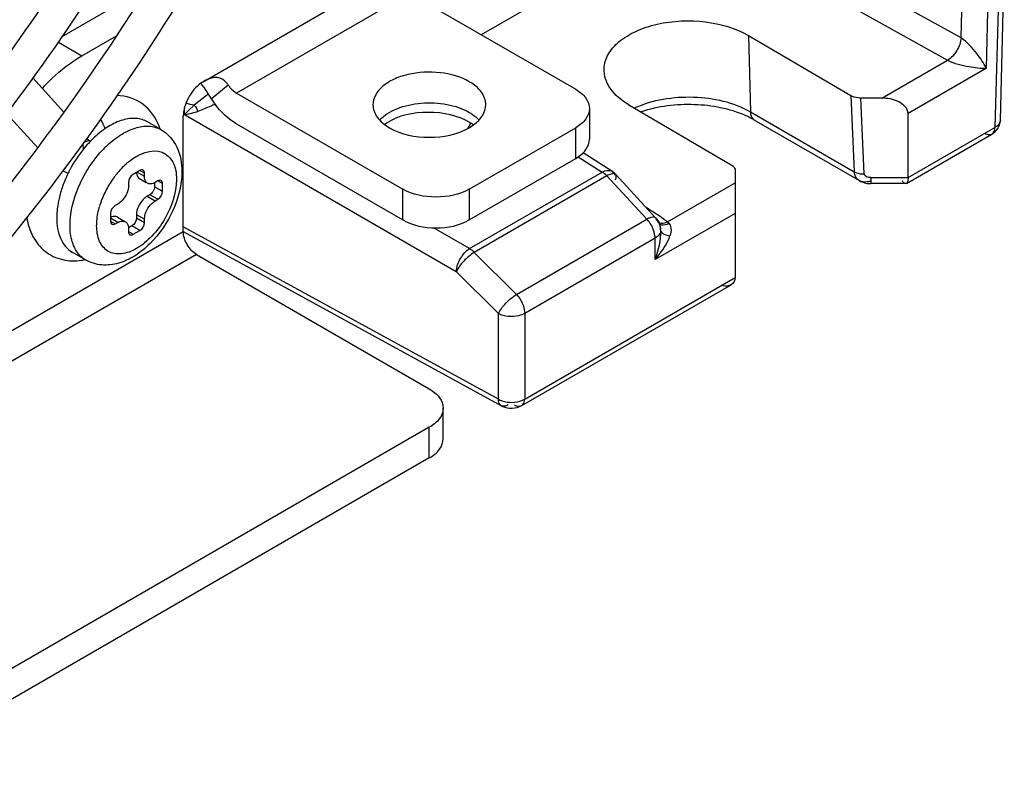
# Model space of a CAD drawing. Header units: inches. Extents: x 0 to 117, y 0 to 83.
# Tile 55 of 74: x 110.224 to 111.254, y 18.067 to 18.865. Entities that reach past the tile are written whole.
import ezdxf

# ---------------------------------------------------------------- set-up
doc = ezdxf.new("R2010")
doc.units = ezdxf.units.IN
doc.header["$LTSCALE"] = 6.431102
doc.header["$MEASUREMENT"] = 0
doc.layers.get('0').update_dxf_attribs({"linetype": 'CONTINUOUS'})

msp = doc.modelspace()

# ---------------------------------------------------------------- linework, layer by layer
at = {"color": 7, "linetype": 'CONTINUOUS'}
for p, q in [((111.2091, 18.8463), (110.9579, 18.9865)), ((110.9031, 18.9626), (110.707, 18.8494)), ((110.9444, 18.9626), (111.195, 18.8228)), ((110.416, 18.8004), (110.6339, 18.9262)), ((111.2503, 18.76), (111.2544, 18.9137)), ((111.2487, 18.9061), (111.2445, 18.7524)), ((110.2682, 18.8477), (110.358, 18.8995)), ((110.6318, 18.8929), (110.4508, 18.7884)), ((110.6318, 18.8929), (110.8058, 18.7924)), ((111.2091, 18.8463), (111.2106, 18.9007)), ((111.2357, 18.8144), (111.238, 18.9004)), ((110.2643, 18.8418), (110.289, 18.8275)), ((110.289, 18.8275), (110.3251, 18.8483)), ((110.9867, 18.8486), (111.0937, 18.7858)), ((110.9867, 18.8486), (110.9886, 18.7689)), ((111.1261, 18.7831), (111.195, 18.8228)), ((111.2357, 18.8144), (111.1537, 18.767)), ((110.2377, 18.8043), (110.2701, 18.7685)), ((110.4162, 18.795), (110.4243, 18.7825)), ((110.4243, 18.7825), (110.442, 18.7972)), ((110.4508, 18.7884), (110.6248, 18.6879)), ((110.4194, 18.786), (110.4065, 18.7759)), ((111.0937, 18.7858), (111.0974, 18.7061)), ((111.1261, 18.7831), (111.1042, 18.7832)), ((111.1078, 18.7039), (111.1042, 18.7832)), ((110.2102, 18.7671), (110.2428, 18.7313)), ((110.3965, 18.7659), (110.3965, 18.7735)), ((110.4006, 18.7703), (110.3965, 18.7659)), ((110.4065, 18.7759), (110.4006, 18.7703)), ((110.4008, 18.7668), (110.4104, 18.7693)), ((110.8202, 18.7723), (110.8202, 18.7402)), ((110.8615, 18.7763), (110.9684, 18.7135)), ((110.9886, 18.7689), (111.0974, 18.7061)), ((110.3716, 18.7503), (110.3576, 18.7583)), ((110.3951, 18.6437), (110.3951, 18.7643)), ((110.3965, 18.7659), (110.4008, 18.7668)), ((110.3965, 18.7659), (110.6808, 18.6017)), ((110.6928, 18.7514), (110.6962, 18.7571)), ((111.1026, 18.6969), (110.9926, 18.7603)), ((111.1537, 18.7), (111.1537, 18.767)), ((110.2599, 18.7544), (110.2591, 18.7533)), ((110.4508, 18.7562), (110.6248, 18.6558)), ((110.6942, 18.7521), (110.6993, 18.7555)), ((110.6944, 18.6879), (110.8058, 18.7522)), ((110.8058, 18.7201), (110.8058, 18.7522)), ((111.1537, 18.7), (111.2445, 18.7524)), ((110.2947, 18.7383), (110.2907, 18.7366)), ((110.2975, 18.7377), (110.2938, 18.7408)), ((111.152, 18.694), (111.2415, 18.7456)), ((110.8438, 18.7066), (110.8135, 18.726)), ((110.6944, 18.6558), (110.8058, 18.7201)), ((110.8085, 18.7219), (110.8336, 18.7058)), ((110.269, 18.7072), (110.2747, 18.7048)), ((110.3496, 18.7074), (110.3426, 18.7034)), ((110.3468, 18.7058), (110.3545, 18.7014)), ((110.3545, 18.7046), (110.3496, 18.7074)), ((110.6948, 18.6257), (110.8336, 18.7058)), ((110.9728, 18.7073), (110.9728, 18.5955)), ((110.3494, 18.699), (110.3563, 18.695)), ((110.3545, 18.7014), (110.3545, 18.7046)), ((110.3684, 18.6965), (110.3656, 18.6949)), ((110.3733, 18.6937), (110.3684, 18.6965)), ((110.8384, 18.7019), (110.6996, 18.6218)), ((110.8384, 18.7019), (110.8802, 18.6567)), ((110.8443, 18.7041), (110.8429, 18.7038)), ((110.8895, 18.6581), (110.8477, 18.7033)), ((111.1148, 18.7), (111.1537, 18.7)), ((111.1148, 18.7), (111.1148, 18.6937)), ((110.3378, 18.6949), (110.3378, 18.6917)), ((110.3649, 18.6946), (110.3649, 18.6905)), ((110.3649, 18.6905), (110.3733, 18.6857)), ((110.3733, 18.6857), (110.3733, 18.6937)), ((110.6248, 18.6558), (110.6248, 18.6879)), ((110.6944, 18.6879), (110.6944, 18.6558)), ((110.9019, 18.6537), (110.9728, 18.6946)), ((111.1511, 18.6937), (111.1148, 18.6937)), ((111.152, 18.694), (111.1512, 18.6937)), ((110.36, 18.6821), (110.3573, 18.6805)), ((110.3573, 18.6805), (110.3656, 18.6756)), ((110.3684, 18.6773), (110.36, 18.6821)), ((110.3656, 18.6756), (110.3684, 18.6773)), ((110.3266, 18.6724), (110.3238, 18.6708)), ((110.8827, 18.6668), (110.8797, 18.6687)), ((110.319, 18.6624), (110.319, 18.6543)), ((110.3266, 18.6531), (110.319, 18.6576)), ((110.319, 18.6543), (110.3238, 18.6515)), ((110.3262, 18.6587), (110.3345, 18.6539)), ((110.3545, 18.6564), (110.3461, 18.6612)), ((110.3461, 18.6612), (110.3461, 18.658)), ((110.3461, 18.658), (110.3545, 18.6531)), ((110.3545, 18.6531), (110.3545, 18.6564)), ((110.7437, 18.5778), (110.8802, 18.6567)), ((110.9728, 18.6626), (110.8889, 18.6142)), ((110.0234, 18.4291), (110.3951, 18.6437)), ((110.3238, 18.6515), (110.3266, 18.6531)), ((110.3412, 18.6495), (110.3377, 18.6475)), ((110.3378, 18.6467), (110.3378, 18.6435)), ((110.3378, 18.6435), (110.3426, 18.6407)), ((110.3496, 18.6447), (110.3412, 18.6495)), ((110.3426, 18.6407), (110.3496, 18.6447)), ((110.7249, 18.4681), (110.3951, 18.6486)), ((110.3951, 18.6437), (110.728, 18.4613)), ((110.6948, 18.6257), (110.657, 18.6476)), ((110.893, 18.6526), (110.8951, 18.6522)), ((110.8947, 18.6446), (110.8944, 18.6427)), ((110.8947, 18.645), (110.8947, 18.6446)), ((110.9033, 18.6522), (110.902, 18.6536)), ((110.8889, 18.6367), (110.7524, 18.5579)), ((110.8889, 18.6142), (110.8889, 18.6367)), ((110.409, 18.6196), (109.921, 18.3379)), ((110.2928, 18.6139), (110.2789, 18.6219)), ((110.409, 18.6196), (110.6526, 18.479)), ((110.6996, 18.6218), (110.7437, 18.5778)), ((110.6808, 18.6017), (110.725, 18.5577)), ((110.7524, 18.4683), (110.9728, 18.5955)), ((110.7493, 18.4615), (110.9684, 18.588)), ((110.7249, 18.4681), (110.725, 18.5577)), ((110.7524, 18.5579), (110.7524, 18.4683)), ((110.6671, 18.4268), (110.6671, 18.4589)), ((110.6526, 18.4388), (106.8248, 16.2288)), ((110.6526, 18.4067), (110.6526, 18.4388)), ((110.6526, 18.4067), (106.8248, 16.1967))]:
    msp.add_line(p, q, dxfattribs=at)
for points in [[(111.2437, 18.7471), (111.2447, 18.748), (111.2456, 18.7489), (111.2465, 18.7499), (111.2472, 18.7509), (111.2479, 18.7519), (111.2485, 18.753), (111.2491, 18.7542), (111.2495, 18.7553), (111.2498, 18.7565), (111.2501, 18.7577)], [(111.2501, 18.7577), (111.2502, 18.7589), (111.2503, 18.76)], [(111.2415, 18.7456), (111.2426, 18.7464), (111.2437, 18.7471)], [(111.1025, 18.6969), (111.1028, 18.6967), (111.104, 18.6961), (111.1053, 18.6955), (111.1066, 18.6951), (111.108, 18.6946), (111.1094, 18.6943), (111.1109, 18.694), (111.1124, 18.6939), (111.1139, 18.6938), (111.1148, 18.6937)]]:
    msp.add_lwpolyline(points, dxfattribs=at)
for centre, radius, start, end in [((109.7756, 18.3826), 0.7618, 32.7686, 33.1163), ((110.505, 18.6711), 0.1433, 125.7967, 126.6917), ((110.5073, 18.8368), 0.0992, 213.1936, 218.378), ((110.4234, 18.7643), 0.0283, 176.6094, 179.9628), ((110.6346, 18.715), 0.0499, 122.7338, 125.425), ((110.6681, 18.7109), 0.054, 55.1728, 58.7402), ((110.9422, 18.6715), 0.1022, 64.1668, 66.1284), ((110.9468, 18.6809), 0.0917, 60.0558, 64.2102), ((108.3085, 20.178), 2.4155, 323.1738, 323.8584), ((110.313, 18.7319), 0.0609, 17.8696, 20.9684), ((110.301, 18.7179), 0.0213, 102.6609, 107.2071), ((110.38, 18.6585), 0.1144, 135.8972, 136.3854), ((110.3774, 18.6611), 0.1107, 132.856, 135.912), ((108.3475, 20.1484), 2.3666, 320.7363, 323.1802), ((110.2429, 18.7298), 0.0476, 0.0029, 7.2914), ((110.393, 18.6514), 0.1131, 134.3891, 136.5614), ((110.3856, 18.6576), 0.0759, 129.0656, 131.7474), ((110.3834, 18.6604), 0.0723, 128.1701, 129.0517), ((110.3959, 18.6452), 0.1351, 152.3512, 154.1245), ((110.3967, 18.6464), 0.0917, 136.7226, 141.3208), ((110.3903, 18.6524), 0.0828, 131.7744, 136.7224), ((110.8332, 18.6899), 0.0198, 42.7564, 57.3737), ((110.3912, 18.6474), 0.13, 154.0816, 160.4269), ((110.4046, 18.6402), 0.1017, 145.6992, 149.9826), ((110.4034, 18.6411), 0.1002, 143.1615, 145.7032), ((110.4013, 18.6427), 0.0975, 141.2868, 143.1607), ((110.3773, 18.6523), 0.1152, 160.4064, 167.0874), ((110.4034, 18.6409), 0.1003, 149.9534, 158.3188), ((110.395, 18.6442), 0.0913, 158.7101, 163.3533), ((110.3994, 18.6426), 0.0959, 158.3596, 158.748), ((110.8744, 18.682), 0.0174, 295.2788, 298.7259), ((110.7405, 18.4368), 0.2704, 57.1542, 58.2618), ((110.7532, 18.4566), 0.2469, 55.3439, 57.1498), ((110.8614, 18.6237), 0.0431, 47.6814, 48.2066), ((110.764, 18.4719), 0.2281, 52.8104, 55.3868), ((110.8883, 18.6519), 0.00412, 13.8951, 19.6528), ((110.875, 18.6447), 0.0197, 0.9036, 17.8202), ((110.8773, 18.6447), 0.0174, 0.9252, 3.1052), ((110.2794, 18.6738), 0.0609, 278.7841, 282.1319), ((110.7375, 18.4787), 0.0198, 241.2909, 244.8177)]:
    msp.add_arc(centre, radius, start, end, dxfattribs=at)
for points, knots in [([(108.6764, 18.7928), (108.6764, 18.9161), (108.711, 19.1756), (108.8398, 19.5569), (109.0385, 19.9245), (109.2909, 20.248), (109.5761, 20.5011), (109.8336, 20.6425), (110.0343, 20.6963), (110.1716, 20.7067), (110.2989, 20.6882), (110.3758, 20.6563), (110.4106, 20.6362)], [0, 0, 0, 0, 0.128894, 0.270993, 0.41877, 0.563715, 0.697797, 0.815043, 0.866734, 0.914072, 0.95799, 1, 1, 1, 1]), ([(108.7412, 18.8527), (108.7414, 18.9666), (108.7735, 19.2059), (108.8926, 19.5568), (109.0757, 19.8945), (109.3084, 20.1914), (109.5719, 20.4239), (109.8108, 20.5538), (109.9984, 20.6032), (110.1284, 20.6124), (110.25, 20.5943), (110.3238, 20.5636), (110.3574, 20.5442)], [0, 0, 0, 0, 0.128545, 0.269648, 0.416146, 0.559829, 0.693021, 0.810271, 0.862514, 0.910866, 0.956244, 1, 1, 1, 1]), ([(108.7766, 18.8507), (108.7766, 18.9619), (108.8078, 19.1959), (108.924, 19.5397), (109.1032, 19.8713), (109.3308, 20.1631), (109.588, 20.3914), (109.8201, 20.5189), (110.001, 20.5675), (110.1247, 20.5768), (110.2392, 20.5603), (110.3084, 20.5316), (110.3397, 20.5135)], [0, 0, 0, 0, 0.128917, 0.27107, 0.418915, 0.563925, 0.698053, 0.815297, 0.866959, 0.914243, 0.958084, 1, 1, 1, 1]), ([(110.7029, 19.9344), (110.6995, 19.8368), (110.6719, 19.6338), (110.5495, 19.2257), (110.3905, 18.9334), (110.2599, 18.7544)], [0, 0, 0, 0, 0.229837, 0.478835, 1, 1, 1, 1]), ([(110.639, 19.9259), (110.639, 19.8207), (110.6119, 19.5999), (110.5088, 19.2735), (110.3486, 18.9551), (110.1424, 18.6669), (109.9046, 18.4291), (109.6858, 18.2816), (109.5091, 18.2068), (109.3835, 18.1744), (109.2628, 18.1646), (109.1852, 18.1739), (109.1486, 18.1827)], [0, 0, 0, 0, 0.124997, 0.261825, 0.404625, 0.54653, 0.680816, 0.802084, 0.856974, 0.907941, 0.955366, 1, 1, 1, 1]), ([(110.6036, 19.9259), (110.6036, 19.8366), (110.5834, 19.6495), (110.5054, 19.3698), (110.3821, 19.0911), (110.2735, 18.9149), (110.2131, 18.8307)], [0, 0, 0, 0, 0.227231, 0.475406, 0.736249, 1, 1, 1, 1]), ([(110.5381, 19.8677), (110.5381, 19.7659), (110.5097, 19.5522), (110.4036, 19.2387), (110.2402, 18.937), (110.0325, 18.6716), (109.7971, 18.4636), (109.5834, 18.3475), (109.4157, 18.3032), (109.2993, 18.295), (109.1904, 18.3111), (109.1243, 18.3387), (109.0942, 18.3561)], [0, 0, 0, 0, 0.12843, 0.269425, 0.415842, 0.559478, 0.692659, 0.80995, 0.862242, 0.910665, 0.956136, 1, 1, 1, 1]), ([(110.5027, 19.8677), (110.5027, 19.7687), (110.4749, 19.5603), (110.3714, 19.2541), (110.2119, 18.9588), (110.0092, 18.6989), (109.7803, 18.4957), (109.5736, 18.3821), (109.4127, 18.3389), (109.3028, 18.3305), (109.2011, 18.3452), (109.1396, 18.3707), (109.1119, 18.3868)], [0, 0, 0, 0, 0.128948, 0.271171, 0.419103, 0.564196, 0.69838, 0.815621, 0.867245, 0.91446, 0.958202, 1, 1, 1, 1]), ([(110.4379, 19.8098), (110.4379, 19.7202), (110.4129, 19.5319), (110.3194, 19.2558), (110.1755, 18.9901), (109.9925, 18.7564), (109.7851, 18.5733), (109.5969, 18.471), (109.4489, 18.4321), (109.3462, 18.4248), (109.2501, 18.4391), (109.1916, 18.4635), (109.165, 18.4788)], [0, 0, 0, 0, 0.128398, 0.269315, 0.415636, 0.559176, 0.692292, 0.809585, 0.861919, 0.91042, 0.956003, 1, 1, 1, 1]), ([(110.337, 19.7516), (110.337, 19.6741), (110.3154, 19.5115), (110.2347, 19.273), (110.1103, 19.0436), (109.9523, 18.8418), (109.7731, 18.6837), (109.6104, 18.5954), (109.4824, 18.5618), (109.3935, 18.5555), (109.3102, 18.568), (109.2595, 18.5891), (109.2364, 18.6024)], [0, 0, 0, 0, 0.128354, 0.269165, 0.415356, 0.558771, 0.691801, 0.809099, 0.861491, 0.910096, 0.955827, 1, 1, 1, 1]), ([(110.3016, 19.7516), (110.3016, 19.6769), (110.2806, 19.5196), (110.2025, 19.2885), (110.082, 19.0655), (109.929, 18.8692), (109.7564, 18.7158), (109.6006, 18.63), (109.4795, 18.5974), (109.3971, 18.5911), (109.3208, 18.6021), (109.2749, 18.6211), (109.2541, 18.6331)], [0, 0, 0, 0, 0.129036, 0.271467, 0.419654, 0.564993, 0.699347, 0.816582, 0.868094, 0.915106, 0.958554, 1, 1, 1, 1]), ([(110.2368, 19.6937), (110.2368, 19.6284), (110.2186, 19.4913), (110.1505, 19.2902), (110.0456, 19.0968), (109.9125, 18.9267), (109.7611, 18.7934), (109.6025, 18.7071), (109.4669, 18.6814), (109.3698, 18.6959), (109.3268, 18.7138), (109.3073, 18.7251)], [0, 0, 0, 0, 0.128351, 0.269081, 0.415159, 0.558467, 0.691439, 0.808797, 0.909618, 0.955569, 1, 1, 1, 1]), ([(110.2777, 19.2703), (110.2181, 19.1346), (110.1036, 18.9434), (109.9116, 18.7305), (109.7586, 18.6035), (109.6021, 18.5134), (109.4489, 18.4643), (109.3054, 18.4595), (109.2192, 18.4884), (109.1827, 18.5095)], [0, 0, 0, 0, 0.30403, 0.450422, 0.586886, 0.710129, 0.818617, 0.913558, 1, 1, 1, 1]), ([(110.4269, 18.9447), (110.4074, 18.9116), (110.3277, 18.7822), (110.2362, 18.6599), (110.1617, 18.5742)], [0, 0, 0, 0, 0.252884, 1, 1, 1, 1]), ([(110.8355, 18.8139), (110.8357, 18.819), (110.8391, 18.83), (110.8513, 18.8435), (110.8692, 18.8542), (110.8996, 18.864), (110.9408, 18.8657), (110.9732, 18.8566), (110.9868, 18.8486)], [0, 0, 0, 0, 0.087831, 0.188271, 0.306291, 0.440333, 0.730728, 1, 1, 1, 1]), ([(111.2091, 18.8463), (111.2089, 18.8416), (111.2054, 18.8325), (111.199, 18.8252), (111.195, 18.8228)], [0, 0, 0, 0, 0.500987, 1, 1, 1, 1]), ([(111.2357, 18.8144), (111.2328, 18.8198), (111.225, 18.8313), (111.2156, 18.8419), (111.2091, 18.8463)], [0, 0, 0, 0, 0.440219, 1, 1, 1, 1]), ([(110.2474, 18.7935), (110.2507, 18.797), (110.2633, 18.8098), (110.2776, 18.8209), (110.289, 18.8275)], [0, 0, 0, 0, 0.264416, 1, 1, 1, 1]), ([(111.195, 18.8228), (111.202, 18.8194), (111.2158, 18.816), (111.2296, 18.8144), (111.2357, 18.8144)], [0, 0, 0, 0, 0.561661, 1, 1, 1, 1]), ([(110.6944, 18.8004), (110.6853, 18.8057), (110.6634, 18.8116), (110.6358, 18.8102), (110.6155, 18.8035), (110.6037, 18.7962), (110.5956, 18.7871), (110.5936, 18.7797), (110.5936, 18.7763)], [0, 0, 0, 0, 0.269926, 0.561312, 0.695458, 0.813133, 0.91285, 1, 1, 1, 1]), ([(110.8615, 18.7763), (110.854, 18.7807), (110.8411, 18.7907), (110.8353, 18.8068), (110.8355, 18.8139)], [0, 0, 0, 0, 0.550556, 1, 1, 1, 1]), ([(110.416, 18.8004), (110.4101, 18.797), (110.4005, 18.7863), (110.3956, 18.7729), (110.3952, 18.7659)], [0, 0, 0, 0, 0.495598, 1, 1, 1, 1]), ([(110.4323, 18.8044), (110.4283, 18.8053), (110.4223, 18.8038), (110.4173, 18.8012), (110.416, 18.8004)], [0, 0, 0, 0, 0.728188, 1, 1, 1, 1]), ([(110.442, 18.7972), (110.4413, 18.7981), (110.4388, 18.8014), (110.4351, 18.8038), (110.4323, 18.8044)], [0, 0, 0, 0, 0.287764, 1, 1, 1, 1]), ([(110.7117, 18.7763), (110.7117, 18.7809), (110.7077, 18.7912), (110.6993, 18.7976), (110.6944, 18.8004)], [0, 0, 0, 0, 0.449236, 1, 1, 1, 1]), ([(110.442, 18.7972), (110.4426, 18.7962), (110.445, 18.7929), (110.4482, 18.7899), (110.4508, 18.7884)], [0, 0, 0, 0, 0.267419, 1, 1, 1, 1]), ([(110.8058, 18.7924), (110.8098, 18.7901), (110.8168, 18.7847), (110.8202, 18.7762), (110.8202, 18.7723)], [0, 0, 0, 0, 0.550793, 1, 1, 1, 1]), ([(110.3699, 18.7537), (110.3664, 18.7627), (110.3547, 18.7794), (110.3351, 18.7856), (110.3256, 18.7858)], [0, 0, 0, 0, 0.501332, 1, 1, 1, 1]), ([(110.6006, 18.7603), (110.6055, 18.7656), (110.6197, 18.7739), (110.6443, 18.7791), (110.6705, 18.7779), (110.6873, 18.7724), (110.6944, 18.7683)], [0, 0, 0, 0, 0.217079, 0.47849, 0.752066, 1, 1, 1, 1]), ([(110.8673, 18.7729), (110.8864, 18.7817), (110.9287, 18.7882), (110.9709, 18.7791), (110.9886, 18.7689)], [0, 0, 0, 0, 0.506872, 1, 1, 1, 1]), ([(111.1042, 18.7832), (111.1033, 18.7832), (111.0996, 18.7835), (111.096, 18.7845), (111.0936, 18.7859)], [0, 0, 0, 0, 0.267068, 1, 1, 1, 1]), ([(111.1537, 18.767), (111.1537, 18.7723), (111.1433, 18.7817), (111.1322, 18.7831), (111.1261, 18.7831)], [0, 0, 0, 0, 0.462466, 1, 1, 1, 1]), ([(110.4284, 18.7768), (110.4269, 18.7761), (110.421, 18.7733), (110.4149, 18.771), (110.4104, 18.7693)], [0, 0, 0, 0, 0.259366, 1, 1, 1, 1]), ([(110.4508, 18.7562), (110.4489, 18.7574), (110.4409, 18.7626), (110.4341, 18.7695), (110.4295, 18.7753)], [0, 0, 0, 0, 0.232173, 1, 1, 1, 1]), ([(110.5936, 18.7763), (110.5936, 18.7717), (110.5976, 18.7615), (110.606, 18.755), (110.6109, 18.7522)], [0, 0, 0, 0, 0.449236, 1, 1, 1, 1]), ([(110.6962, 18.7571), (110.683, 18.765), (110.6518, 18.7715), (110.6203, 18.7652), (110.6076, 18.757)], [0, 0, 0, 0, 0.505348, 1, 1, 1, 1]), ([(110.6944, 18.7683), (110.6954, 18.7677), (110.6991, 18.7654), (110.7025, 18.7626), (110.7047, 18.7603)], [0, 0, 0, 0, 0.264627, 1, 1, 1, 1]), ([(110.6993, 18.7555), (110.7029, 18.7581), (110.709, 18.7641), (110.7117, 18.7725), (110.7117, 18.7763)], [0, 0, 0, 0, 0.539845, 1, 1, 1, 1]), ([(110.8202, 18.7723), (110.8202, 18.7685), (110.8168, 18.7599), (110.8098, 18.7546), (110.8058, 18.7522)], [0, 0, 0, 0, 0.449208, 1, 1, 1, 1]), ([(110.9836, 18.7649), (110.9669, 18.7723), (110.9296, 18.7792), (110.8922, 18.7747), (110.8744, 18.7687)], [0, 0, 0, 0, 0.492057, 1, 1, 1, 1]), ([(110.9885, 18.7689), (110.9886, 18.768), (110.9889, 18.7648), (110.9906, 18.7615), (110.9926, 18.7603)], [0, 0, 0, 0, 0.292126, 1, 1, 1, 1]), ([(110.3576, 18.7583), (110.354, 18.7604), (110.3452, 18.7629), (110.3308, 18.7608), (110.3159, 18.7537), (110.3067, 18.7465), (110.3021, 18.7423)], [0, 0, 0, 0, 0.202833, 0.430933, 0.696852, 1, 1, 1, 1]), ([(111.2503, 18.76), (111.2503, 18.7593), (111.2496, 18.756), (111.2468, 18.7536), (111.2445, 18.7524)], [0, 0, 0, 0, 0.219664, 1, 1, 1, 1]), ([(110.3139, 18.7322), (110.3186, 18.7368), (110.3281, 18.7446), (110.3436, 18.7524), (110.3586, 18.7549), (110.3678, 18.7524), (110.3716, 18.7503)], [0, 0, 0, 0, 0.304337, 0.571195, 0.798916, 1, 1, 1, 1]), ([(110.3716, 18.7503), (110.3788, 18.7461), (110.3908, 18.7323), (110.3936, 18.7149), (110.3936, 18.7062)], [0, 0, 0, 0, 0.488664, 1, 1, 1, 1]), ([(110.6109, 18.7522), (110.6232, 18.7451), (110.6525, 18.7394), (110.6818, 18.745), (110.6942, 18.7521)], [0, 0, 0, 0, 0.499767, 1, 1, 1, 1]), ([(111.2415, 18.7456), (111.242, 18.7459), (111.244, 18.7476), (111.2445, 18.7504), (111.2445, 18.7524)], [0, 0, 0, 0, 0.220872, 1, 1, 1, 1]), ([(110.2972, 18.7375), (110.2952, 18.7353), (110.2872, 18.7262), (110.2805, 18.716), (110.2762, 18.708)], [0, 0, 0, 0, 0.244456, 1, 1, 1, 1]), ([(110.8058, 18.7201), (110.8098, 18.7224), (110.8168, 18.7278), (110.8202, 18.7363), (110.8202, 18.7402)], [0, 0, 0, 0, 0.550792, 1, 1, 1, 1]), ([(111.2341, 18.7464), (111.2347, 18.746), (111.237, 18.7449), (111.2399, 18.7448), (111.2415, 18.7456)], [0, 0, 0, 0, 0.29391, 1, 1, 1, 1]), ([(110.2897, 18.6991), (110.294, 18.7074), (110.3007, 18.7178), (110.3088, 18.727), (110.3109, 18.7292)], [0, 0, 0, 0, 0.755397, 1, 1, 1, 1]), ([(110.3387, 18.7172), (110.348, 18.7245), (110.3681, 18.7337), (110.3864, 18.716), (110.3879, 18.7043), (110.3879, 18.6981)], [0, 0, 0, 0, 0.513193, 0.730935, 1, 1, 1, 1]), ([(110.3936, 18.7062), (110.3936, 18.6926), (110.3864, 18.6647), (110.3666, 18.6354), (110.3454, 18.6179), (110.3281, 18.6097), (110.3097, 18.6074), (110.2979, 18.6109), (110.2928, 18.6139)], [0, 0, 0, 0, 0.258424, 0.529056, 0.65644, 0.775298, 0.88849, 1, 1, 1, 1]), ([(110.8336, 18.7058), (110.8345, 18.7063), (110.8376, 18.7078), (110.8417, 18.7079), (110.8438, 18.7066)], [0, 0, 0, 0, 0.29578, 1, 1, 1, 1]), ([(110.9684, 18.7135), (110.969, 18.7131), (110.9711, 18.7117), (110.9728, 18.7092), (110.9728, 18.7073)], [0, 0, 0, 0, 0.294973, 1, 1, 1, 1]), ([(111.1025, 18.6969), (111.1002, 18.6982), (111.0979, 18.7016), (111.0974, 18.7051), (111.0974, 18.7061)], [0, 0, 0, 0, 0.729158, 1, 1, 1, 1]), ([(111.0974, 18.7061), (111.0981, 18.7057), (111.1014, 18.7043), (111.1051, 18.7038), (111.1078, 18.7039)], [0, 0, 0, 0, 0.227926, 1, 1, 1, 1]), ([(110.2765, 18.6499), (110.2765, 18.6538), (110.2779, 18.6709), (110.2837, 18.6874), (110.2897, 18.6991)], [0, 0, 0, 0, 0.229344, 1, 1, 1, 1]), ([(110.3879, 18.6981), (110.3879, 18.6838), (110.3803, 18.6619), (110.3633, 18.6387), (110.3477, 18.6256), (110.3315, 18.619), (110.3157, 18.6213), (110.3057, 18.6338), (110.3044, 18.6443), (110.3044, 18.6499)], [0, 0, 0, 0, 0.290784, 0.444826, 0.583898, 0.698479, 0.791939, 0.885408, 1, 1, 1, 1]), ([(110.3577, 18.6941), (110.3572, 18.6944), (110.3551, 18.6962), (110.3545, 18.6992), (110.3545, 18.7014)], [0, 0, 0, 0, 0.220853, 1, 1, 1, 1]), ([(110.8477, 18.7033), (110.8471, 18.7039), (110.8458, 18.7043), (110.8447, 18.7042), (110.8443, 18.7041)], [0, 0, 0, 0, 0.691551, 1, 1, 1, 1]), ([(110.8475, 18.6978), (110.8477, 18.6984), (110.8484, 18.7001), (110.8485, 18.7024), (110.8477, 18.7033)], [0, 0, 0, 0, 0.33189, 1, 1, 1, 1]), ([(111.1141, 18.6963), (111.1131, 18.6959), (111.1093, 18.6951), (111.105, 18.6955), (111.1025, 18.6969)], [0, 0, 0, 0, 0.277299, 1, 1, 1, 1]), ([(111.1537, 18.7), (111.1537, 18.6993), (111.1536, 18.6972), (111.1532, 18.6947), (111.152, 18.694)], [0, 0, 0, 0, 0.345055, 1, 1, 1, 1]), ([(110.3371, 18.6868), (110.3358, 18.6824), (110.3326, 18.6768), (110.3278, 18.6731), (110.3266, 18.6724)], [0, 0, 0, 0, 0.769143, 1, 1, 1, 1]), ([(110.3656, 18.6949), (110.3649, 18.6945), (110.3625, 18.6934), (110.3594, 18.6932), (110.3577, 18.6941)], [0, 0, 0, 0, 0.29391, 1, 1, 1, 1]), ([(110.6944, 18.6879), (110.6841, 18.682), (110.6596, 18.6773), (110.6351, 18.682), (110.6248, 18.6879)], [0, 0, 0, 0, 0.499999, 1, 1, 1, 1]), ([(111.1512, 18.6937), (111.1509, 18.6937), (111.1504, 18.6938), (111.15, 18.6941), (111.1498, 18.6942)], [0, 0, 0, 0, 0.46117, 1, 1, 1, 1]), ([(110.265, 18.6781), (110.2646, 18.6763), (110.2633, 18.6697), (110.2626, 18.6629), (110.2626, 18.658)], [0, 0, 0, 0, 0.26205, 1, 1, 1, 1]), ([(110.3573, 18.6805), (110.3557, 18.6796), (110.3499, 18.6746), (110.3461, 18.6669), (110.3461, 18.6612)], [0, 0, 0, 0, 0.240522, 1, 1, 1, 1]), ([(110.3545, 18.6564), (110.3545, 18.6582), (110.3558, 18.6657), (110.3606, 18.6728), (110.3656, 18.6756)], [0, 0, 0, 0, 0.240524, 1, 1, 1, 1]), ([(110.3044, 18.6499), (110.3044, 18.6515), (110.3047, 18.6584), (110.3061, 18.6653), (110.3076, 18.6703)], [0, 0, 0, 0, 0.234615, 1, 1, 1, 1]), ([(110.2312, 18.6581), (110.2323, 18.6513), (110.2364, 18.6381), (110.2495, 18.6218), (110.2682, 18.6128), (110.2821, 18.6126), (110.2887, 18.6136)], [0, 0, 0, 0, 0.254472, 0.502838, 0.750465, 1, 1, 1, 1]), ([(110.2626, 18.658), (110.2626, 18.6504), (110.2644, 18.6365), (110.2736, 18.625), (110.2789, 18.6219)], [0, 0, 0, 0, 0.550779, 1, 1, 1, 1]), ([(110.3262, 18.6587), (110.3257, 18.659), (110.3233, 18.6599), (110.3207, 18.6592), (110.319, 18.6583)], [0, 0, 0, 0, 0.223944, 1, 1, 1, 1]), ([(110.3266, 18.6531), (110.3273, 18.6535), (110.3297, 18.6547), (110.3329, 18.6549), (110.3345, 18.6539)], [0, 0, 0, 0, 0.29391, 1, 1, 1, 1]), ([(110.3345, 18.6539), (110.335, 18.6536), (110.3371, 18.6518), (110.3378, 18.6488), (110.3378, 18.6467)], [0, 0, 0, 0, 0.220853, 1, 1, 1, 1]), ([(110.6248, 18.6558), (110.6351, 18.6498), (110.6596, 18.6451), (110.6841, 18.6498), (110.6944, 18.6558)], [0, 0, 0, 0, 0.500001, 1, 1, 1, 1]), ([(110.8802, 18.6567), (110.8812, 18.6572), (110.8839, 18.6585), (110.8881, 18.6596), (110.8895, 18.6581)], [0, 0, 0, 0, 0.356356, 1, 1, 1, 1]), ([(110.2808, 18.6278), (110.28, 18.6294), (110.2774, 18.6365), (110.2765, 18.6441), (110.2765, 18.6499)], [0, 0, 0, 0, 0.230689, 1, 1, 1, 1]), ([(110.409, 18.6196), (110.4049, 18.622), (110.3984, 18.6295), (110.3951, 18.639), (110.3951, 18.6437)], [0, 0, 0, 0, 0.499997, 1, 1, 1, 1]), ([(110.8889, 18.6367), (110.8889, 18.6375), (110.8887, 18.6409), (110.8877, 18.6443), (110.8867, 18.6468)], [0, 0, 0, 0, 0.231506, 1, 1, 1, 1]), ([(110.8935, 18.6514), (110.8941, 18.6511), (110.8974, 18.6501), (110.9009, 18.6511), (110.9033, 18.6522)], [0, 0, 0, 0, 0.212098, 1, 1, 1, 1]), ([(110.9033, 18.6522), (110.9055, 18.6497), (110.9061, 18.6444), (110.9048, 18.6401), (110.9045, 18.639)], [0, 0, 0, 0, 0.733702, 1, 1, 1, 1]), ([(110.8944, 18.6427), (110.8942, 18.6421), (110.893, 18.6396), (110.8908, 18.6377), (110.8889, 18.6367)], [0, 0, 0, 0, 0.222081, 1, 1, 1, 1]), ([(110.8889, 18.6142), (110.8906, 18.616), (110.8967, 18.6237), (110.9019, 18.6322), (110.9045, 18.639)], [0, 0, 0, 0, 0.257721, 1, 1, 1, 1]), ([(110.8952, 18.6432), (110.896, 18.642), (110.8992, 18.6403), (110.9024, 18.6394), (110.9045, 18.639)], [0, 0, 0, 0, 0.399696, 1, 1, 1, 1]), ([(110.2928, 18.6139), (110.2915, 18.6146), (110.2864, 18.6182), (110.2827, 18.6235), (110.2808, 18.6278)], [0, 0, 0, 0, 0.240584, 1, 1, 1, 1]), ([(110.6809, 18.6016), (110.681, 18.6064), (110.6844, 18.6157), (110.6908, 18.6233), (110.6948, 18.6257)], [0, 0, 0, 0, 0.500037, 1, 1, 1, 1]), ([(110.6996, 18.6218), (110.6955, 18.6193), (110.6886, 18.6131), (110.6827, 18.6057), (110.6809, 18.6016)], [0, 0, 0, 0, 0.521973, 1, 1, 1, 1]), ([(110.9685, 18.588), (110.9678, 18.5876), (110.9645, 18.5862), (110.9607, 18.5864), (110.958, 18.587)], [0, 0, 0, 0, 0.23309, 1, 1, 1, 1]), ([(110.725, 18.5577), (110.7268, 18.5617), (110.7326, 18.5691), (110.7396, 18.5753), (110.7437, 18.5778)], [0, 0, 0, 0, 0.478281, 1, 1, 1, 1]), ([(110.7499, 18.5686), (110.7503, 18.5677), (110.7517, 18.5643), (110.7524, 18.5606), (110.7524, 18.5579)], [0, 0, 0, 0, 0.267123, 1, 1, 1, 1]), ([(110.7524, 18.5579), (110.7505, 18.5568), (110.7417, 18.5536), (110.7312, 18.5543), (110.725, 18.5577)], [0, 0, 0, 0, 0.239533, 1, 1, 1, 1]), ([(110.6526, 18.479), (110.6567, 18.4766), (110.6637, 18.4713), (110.6671, 18.4627), (110.6671, 18.4589)], [0, 0, 0, 0, 0.550793, 1, 1, 1, 1]), ([(110.6671, 18.4589), (110.6671, 18.4551), (110.6637, 18.4465), (110.6567, 18.4412), (110.6526, 18.4388)], [0, 0, 0, 0, 0.449208, 1, 1, 1, 1]), ([(110.7249, 18.4681), (110.7269, 18.467), (110.7358, 18.4639), (110.7462, 18.4647), (110.7524, 18.4683)], [0, 0, 0, 0, 0.241927, 1, 1, 1, 1]), ([(110.728, 18.4613), (110.7275, 18.4616), (110.7255, 18.4632), (110.7249, 18.4661), (110.7249, 18.4681)], [0, 0, 0, 0, 0.217848, 1, 1, 1, 1]), ([(110.7351, 18.4622), (110.7345, 18.4618), (110.7323, 18.4607), (110.7295, 18.4605), (110.728, 18.4613)], [0, 0, 0, 0, 0.294102, 1, 1, 1, 1]), ([(110.7419, 18.4622), (110.7426, 18.4619), (110.7448, 18.4608), (110.7478, 18.4606), (110.7493, 18.4615)], [0, 0, 0, 0, 0.293921, 1, 1, 1, 1]), ([(110.7493, 18.4615), (110.7498, 18.4618), (110.7518, 18.4635), (110.7524, 18.4663), (110.7524, 18.4683)], [0, 0, 0, 0, 0.220936, 1, 1, 1, 1]), ([(110.6526, 18.4067), (110.6567, 18.409), (110.6637, 18.4144), (110.6671, 18.4229), (110.6671, 18.4268)], [0, 0, 0, 0, 0.550792, 1, 1, 1, 1])]:
    msp.add_open_spline(points, degree=3, knots=knots, dxfattribs=at)
for points in [[(110.4065, 18.7759), (110.4036, 18.7762), (110.4007, 18.7769), (110.398, 18.7781)], [(110.4065, 18.7759), (110.4082, 18.774), (110.4095, 18.7717), (110.4104, 18.7693)], [(110.3082, 18.7609), (110.3103, 18.7579), (110.312, 18.7545), (110.3131, 18.751)], [(110.3461, 18.7054), (110.3462, 18.7043), (110.3464, 18.7031), (110.3468, 18.7021)], [(110.353, 18.7077), (110.352, 18.7083), (110.3506, 18.708), (110.3496, 18.7074)], [(110.3545, 18.7046), (110.3545, 18.7057), (110.354, 18.7071), (110.353, 18.7077)], [(110.8384, 18.7019), (110.8369, 18.7034), (110.8353, 18.7048), (110.8336, 18.7058)], [(110.8438, 18.7066), (110.8452, 18.7057), (110.8462, 18.7043), (110.8467, 18.7027)], [(110.3426, 18.7034), (110.3398, 18.7017), (110.3378, 18.6982), (110.3378, 18.6949)], [(110.3468, 18.7021), (110.3473, 18.7008), (110.3482, 18.6996), (110.3494, 18.699)], [(110.3718, 18.6969), (110.3708, 18.6975), (110.3694, 18.6971), (110.3684, 18.6965)], [(110.3733, 18.6937), (110.3733, 18.6949), (110.3728, 18.6963), (110.3718, 18.6969)], [(110.8429, 18.7038), (110.8413, 18.7034), (110.8398, 18.7027), (110.8384, 18.7019)], [(111.1148, 18.7), (111.1121, 18.7), (111.1079, 18.7012), (111.1078, 18.7039)], [(111.1498, 18.6942), (111.1489, 18.6948), (111.1482, 18.6956), (111.1476, 18.6965)], [(110.3378, 18.6917), (110.3378, 18.6901), (110.3375, 18.6884), (110.3371, 18.6868)], [(110.3633, 18.6853), (110.3625, 18.684), (110.3614, 18.6828), (110.36, 18.6821)], [(110.3649, 18.6905), (110.3649, 18.6887), (110.3642, 18.6869), (110.3633, 18.6853)], [(110.3684, 18.6773), (110.3712, 18.6789), (110.3733, 18.6824), (110.3733, 18.6857)], [(110.3238, 18.6708), (110.321, 18.6692), (110.319, 18.6656), (110.319, 18.6624)], [(110.319, 18.6543), (110.319, 18.6532), (110.3194, 18.6518), (110.3204, 18.6512)], [(110.3461, 18.658), (110.3461, 18.6547), (110.3441, 18.6511), (110.3412, 18.6495)], [(110.8867, 18.6468), (110.8851, 18.6504), (110.8829, 18.6538), (110.8802, 18.6567)], [(110.8895, 18.6581), (110.8914, 18.656), (110.8929, 18.6534), (110.8938, 18.6507)], [(110.8895, 18.6581), (110.89, 18.6575), (110.8902, 18.6566), (110.8901, 18.6558)], [(110.8904, 18.6556), (110.8911, 18.6549), (110.8918, 18.6542), (110.8921, 18.6533)], [(110.3204, 18.6512), (110.3214, 18.6506), (110.3228, 18.651), (110.3238, 18.6515)], [(110.3378, 18.6435), (110.3378, 18.6423), (110.3382, 18.6409), (110.3392, 18.6403)], [(110.3496, 18.6447), (110.3524, 18.6463), (110.3545, 18.6499), (110.3545, 18.6531)], [(110.8947, 18.6446), (110.8946, 18.6343), (110.8923, 18.6239), (110.8889, 18.6142)], [(110.8925, 18.653), (110.8938, 18.6508), (110.8945, 18.6482), (110.8947, 18.6457)], [(110.8947, 18.6446), (110.8947, 18.6441), (110.8949, 18.6436), (110.8952, 18.6432)], [(110.8951, 18.6522), (110.8975, 18.6521), (110.8998, 18.6527), (110.9019, 18.6537)], [(110.3392, 18.6403), (110.3402, 18.6398), (110.3416, 18.6401), (110.3426, 18.6407)], [(110.6948, 18.6257), (110.6966, 18.6247), (110.6982, 18.6233), (110.6996, 18.6218)], [(110.9728, 18.5955), (110.9728, 18.5926), (110.971, 18.5895), (110.9685, 18.588)], [(110.7437, 18.5778), (110.7463, 18.5752), (110.7484, 18.572), (110.7499, 18.5686)], [(110.7291, 18.4607), (110.7352, 18.4579), (110.7435, 18.4581), (110.7493, 18.4615)]]:
    msp.add_open_spline(points, degree=3, dxfattribs=at)

doc.saveas('drawing.dxf')
